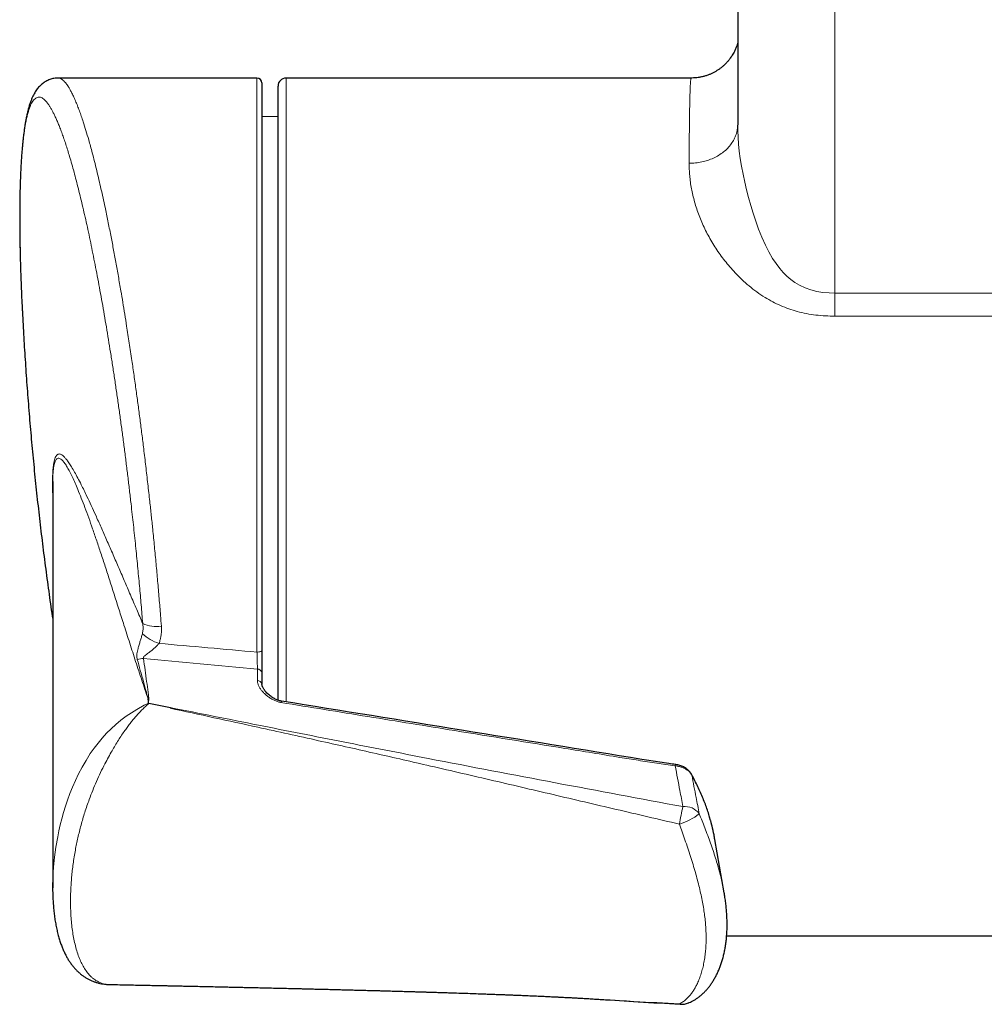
# Model space of a CAD drawing. Header units: millimetres. Extents: x 8 to 2230, y 12 to 2204.
# Tile 10 of 163: x 969 to 1028, y 562 to 623. Entities that reach past the tile are written whole.
import ezdxf

# ---------------------------------------------------------------- set-up
doc = ezdxf.new("R2010")
doc.units = ezdxf.units.MM

msp = doc.modelspace()

# ---------------------------------------------------------------- linework, layer by layer
at = {"color": 7, "linetype": 'Continuous', "lineweight": 30}
for p, q in [((983.245, 619.484), (970.957, 619.484)), ((1010.085, 619.484), (985.045, 619.484)), ((983.545, 619.184), (983.545, 584.113)), ((984.545, 581.035), (984.545, 618.984)), ((984.545, 617.089), (983.545, 617.098)), ((970.617, 594.335), (970.617, 569.448)), ((983.545, 582.746), (983.545, 582.039)), ((983.545, 582.039), (983.545, 582.05)), ((976.539, 580.862), (976.539, 581.007)), ((977.907, 580.56), (976.561, 580.839)), ((1011.357, 573.327), (1011.303, 573.534)), ((1012.121, 569.143), (1011.545, 572.434)), ((1012.274, 566.484), (1046.341, 566.484)), ((974.098, 563.475), (974.104, 563.475)), ((1004.492, 562.553), (1004.691, 562.541))]:
    msp.add_line(p, q, dxfattribs=at)
at = {"color": 252, "linetype": 'Continuous', "lineweight": 0}
for p, q in [((983.245, 584.011), (983.245, 619.484)), ((985.045, 619.484), (985.045, 580.932)), ((1018.957, 604.77), (1018.957, 606.193)), ((1018.957, 606.193), (1092.863, 606.193)), ((1092.887, 604.77), (1018.957, 604.77)), ((983.272, 582.25), (983.272, 582.958)), ((1011.358, 573.319), (1011.29, 573.584))]:
    msp.add_line(p, q, dxfattribs=at)
at = {"color": 252, "linetype": 'Continuous', "lineweight": 0, "flags": 128}
for points in [[(1012.957, 616.585), (1012.961, 616.23), (1012.979, 615.826), (1013.011, 615.406), (1013.058, 614.965), (1013.118, 614.511), (1013.195, 614.037), (1013.286, 613.547), (1013.392, 613.046), (1013.502, 612.577), (1013.625, 612.1), (1013.76, 611.618), (1013.908, 611.128), (1014.071, 610.637), (1014.25, 610.143), (1014.448, 609.648), (1014.669, 609.159), (1014.881, 608.743), (1015.116, 608.339), (1015.326, 608.022), (1015.556, 607.718), (1015.768, 607.475), (1015.992, 607.251), (1016.234, 607.044), (1016.498, 606.852), (1016.779, 606.684), (1017.126, 606.52), (1017.479, 606.394), (1017.843, 606.301), (1018.224, 606.237), (1018.609, 606.203), (1018.957, 606.193), (1018.957, 606.193), (1018.957, 606.193)], [(983.545, 584.113), (983.539, 584.093), (983.522, 584.074), (983.495, 584.056), (983.457, 584.041), (983.412, 584.028), (983.36, 584.019), (983.304, 584.013), (983.245, 584.011)], [(970.625, 569.768), (970.632, 570.134), (970.669, 570.728), (970.73, 571.336), (970.815, 571.963), (970.927, 572.603), (971.002, 572.97), (971.087, 573.342), (971.182, 573.718), (971.289, 574.099), (971.406, 574.483), (971.537, 574.872), (971.68, 575.264), (971.838, 575.659), (972.018, 576.071), (972.216, 576.487), (972.435, 576.903), (972.677, 577.323), (972.942, 577.737), (973.173, 578.067), (973.421, 578.389), (973.679, 578.697), (973.952, 578.995), (974.235, 579.278), (974.528, 579.545), (974.838, 579.802), (975.157, 580.043), (975.484, 580.267), (975.816, 580.474), (976.278, 580.73), (976.539, 580.862), (976.539, 580.862), (976.539, 580.862)], [(1010.107, 576.449), (1010.111, 576.441), (1010.12, 576.41)], [(1009.355, 562.276), (1009.377, 562.256), (1009.396, 562.25)]]:
    msp.add_lwpolyline(points, dxfattribs=at)
at = {"color": 7, "linetype": 'Continuous', "lineweight": 30}
for centre, radius, start, end in [((983.245, 619.184), 0.3, 360, 90), ((985.045, 618.984), 0.5, 90, 180), ((1009.468, 563.448), 1.2, 266.55568, 291.88246)]:
    msp.add_arc(centre, radius, start, end, dxfattribs=at)
at = {"color": 252, "linetype": 'Continuous', "lineweight": 0}
for centre, radius, start, end in [((977.008, 587.506), 1.915, 244.3874, 279.8032), ((977.989, 587.117), 2.688, 227.13083, 252.70444), ((976.243, 581.898), 1.712, 90.41469, 103.54302), ((983.291, 582.699), 0.259, 10.42114, 94.22584), ((983.289, 581.987), 0.263, 13.83287, 93.81163), ((1011.536, 576.683), 2.463, 170.91739, 172.94247), ((1025.566, 570.654), 16.44, 166.60668, 170.44102), ((1009.7, 573.378), 1.091, 36.4012, 96.63892), ((1008.38, 576.729), 3.485, 286.24515, 309.10864), ((1009.532, 563.294), 1.034, 260.11408, 291.72461)]:
    msp.add_arc(centre, radius, start, end, dxfattribs=at)
for centre, major_axis, ratio, start_param, end_param in [((1116.009, 592.984), (311.723, -18.806), 0.059895, 4.254464, 4.276046), ((1115.921, 592.28), (311.722, -19.521), 0.062137, 4.251619, 4.276728)]:
    msp.add_ellipse(centre, major_axis=major_axis, ratio=ratio, start_param=start_param, end_param=end_param, dxfattribs=at)
for points, knots in [([(1012.956, 616.62), (1012.956, 618.68), (1012.956, 622.801), (1012.956, 628.983), (1012.956, 633.104), (1012.956, 635.165)], [0, 0, 0, 0, 0.333333, 0.666662, 1, 1, 1, 1]), ([(970.958, 619.48), (970.977, 619.481), (971.026, 619.482), (971.107, 619.452), (971.202, 619.398), (971.313, 619.305), (971.44, 619.162), (971.568, 618.979), (971.68, 618.792), (971.784, 618.599), (971.898, 618.365), (972.024, 618.083), (972.147, 617.78), (972.267, 617.462), (972.384, 617.132), (972.519, 616.73), (972.672, 616.245), (972.822, 615.736), (972.951, 615.272), (973.07, 614.834), (973.198, 614.337), (973.337, 613.778), (973.472, 613.214), (973.602, 612.649), (973.728, 612.086), (973.87, 611.425), (974.03, 610.658), (974.2, 609.805), (974.364, 608.951), (974.521, 608.103), (974.677, 607.232), (974.82, 606.403), (974.952, 605.623), (975.07, 604.897), (975.204, 604.06), (975.351, 603.106), (975.504, 602.086), (975.645, 601.105), (975.774, 600.188), (975.897, 599.28), (976.015, 598.384), (976.13, 597.481), (976.25, 596.517), (976.373, 595.492), (976.498, 594.406), (976.611, 593.394), (976.711, 592.458), (976.808, 591.528), (976.907, 590.528), (977.009, 589.461), (977.106, 588.394), (977.198, 587.33), (977.274, 586.404), (977.317, 585.837), (977.334, 585.619)], [0, 0, 0, 0, 0.0108979, 0.0277362, 0.0445785, 0.0614167, 0.0851033, 0.1087898, 0.1237402, 0.1386907, 0.1575687, 0.1764525, 0.1953306, 0.2122542, 0.2291819, 0.2461055, 0.2699097, 0.2937139, 0.3086255, 0.3235371, 0.3423636, 0.3611957, 0.3800223, 0.3968964, 0.4137744, 0.4306485, 0.4543793, 0.4781102, 0.4994789, 0.520864, 0.542249, 0.5636176, 0.5803318, 0.5970499, 0.6137641, 0.637267, 0.6607699, 0.6807017, 0.7006335, 0.7193332, 0.738044, 0.7567547, 0.7754543, 0.7975842, 0.8197234, 0.8418532, 0.8593045, 0.8767557, 0.8985442, 0.9203417, 0.9421301, 0.9642008, 0.9862714, 1, 1, 1, 1]), ([(1009.956, 614.216), (1009.957, 614.432), (1009.959, 614.863), (1009.963, 615.465), (1009.967, 616.033), (1009.972, 616.562), (1009.978, 617.054), (1009.985, 617.504), (1009.993, 617.912), (1010.001, 618.265), (1010.009, 618.565), (1010.018, 618.817), (1010.028, 619.03), (1010.038, 619.192), (1010.048, 619.311), (1010.057, 619.395), (1010.067, 619.452), (1010.076, 619.481), (1010.082, 619.482), (1010.085, 619.483)], [0, 0, 0, 0, 0.064566, 0.129447, 0.19444, 0.260104, 0.325886, 0.39235, 0.458935, 0.525853, 0.5867, 0.647546, 0.708768, 0.769989, 0.819471, 0.868952, 0.918634, 0.968317, 1, 1, 1, 1]), ([(976.18, 585.779), (976.165, 585.97), (976.134, 586.353), (976.085, 586.931), (976.035, 587.512), (975.981, 588.106), (975.925, 588.711), (975.866, 589.327), (975.806, 589.946), (975.742, 590.577), (975.675, 591.217), (975.606, 591.869), (975.534, 592.521), (975.453, 593.24), (975.362, 594.025), (975.26, 594.876), (975.156, 595.726), (975.048, 596.573), (974.937, 597.415), (974.824, 598.253), (974.708, 599.086), (974.59, 599.913), (974.469, 600.732), (974.347, 601.542), (974.222, 602.342), (974.096, 603.132), (973.968, 603.911), (973.838, 604.678), (973.707, 605.432), (973.574, 606.172), (973.44, 606.898), (973.305, 607.609), (973.17, 608.303), (973.033, 608.979), (972.896, 609.638), (972.759, 610.277), (972.621, 610.898), (972.483, 611.498), (972.346, 612.077), (972.208, 612.634), (972.071, 613.169), (971.934, 613.682), (971.798, 614.17), (971.668, 614.616), (971.544, 615.021), (971.428, 615.385), (971.314, 615.726), (971.202, 616.044), (971.091, 616.343), (970.983, 616.616), (970.879, 616.864), (970.779, 617.088), (970.68, 617.295), (970.583, 617.48), (970.489, 617.646), (970.39, 617.805), (970.284, 617.952), (970.173, 618.083), (970.065, 618.184), (969.959, 618.256), (969.857, 618.298), (969.757, 618.311), (969.661, 618.294), (969.568, 618.247), (969.479, 618.17), (969.394, 618.064), (969.313, 617.929), (969.236, 617.766), (969.163, 617.575), (969.094, 617.355), (969.029, 617.107), (968.968, 616.831), (968.911, 616.527), (968.858, 616.194), (968.81, 615.834), (968.766, 615.45), (968.727, 615.043), (968.693, 614.613), (968.663, 614.158), (968.637, 613.679), (968.616, 613.176), (968.599, 612.649), (968.587, 612.1), (968.58, 611.527), (968.577, 610.933), (968.578, 610.321), (968.585, 609.693), (968.595, 609.056), (968.606, 608.618), (968.611, 608.402)], [0, 0, 0, 0, 0.008427, 0.016854, 0.0253, 0.033745, 0.042576, 0.051406, 0.060258, 0.06911, 0.078353, 0.087595, 0.096862, 0.106129, 0.118221, 0.130312, 0.142459, 0.154605, 0.166743, 0.178881, 0.191073, 0.203266, 0.215467, 0.227682, 0.239882, 0.252082, 0.264337, 0.276592, 0.288838, 0.301085, 0.313386, 0.325687, 0.337998, 0.350322, 0.362637, 0.374952, 0.387323, 0.399694, 0.412058, 0.424421, 0.43684, 0.44926, 0.46169, 0.474133, 0.48509, 0.496055, 0.506704, 0.517354, 0.528039, 0.538724, 0.548739, 0.558753, 0.568798, 0.578843, 0.58856, 0.598284, 0.610563, 0.622843, 0.635179, 0.647515, 0.659845, 0.672175, 0.684563, 0.696951, 0.709351, 0.721765, 0.733908, 0.74605, 0.758249, 0.770448, 0.78264, 0.794833, 0.807083, 0.819333, 0.831595, 0.843871, 0.855869, 0.867868, 0.879922, 0.891976, 0.904023, 0.91607, 0.928174, 0.940277, 0.952391, 0.96452, 0.976431, 0.988343, 1, 1, 1, 1]), ([(1009.956, 614.216), (1010.087, 614.22), (1010.349, 614.227), (1010.736, 614.291), (1011.109, 614.391), (1011.462, 614.531), (1011.79, 614.706), (1012.086, 614.914), (1012.345, 615.151), (1012.563, 615.413), (1012.738, 615.696), (1012.863, 615.995), (1012.942, 616.305), (1012.952, 616.515), (1012.956, 616.62)], [0, 0, 0, 0, 0.083333, 0.166667, 0.25, 0.333333, 0.416667, 0.5, 0.583333, 0.666667, 0.75, 0.833333, 0.916667, 1, 1, 1, 1]), ([(1018.957, 604.77), (1018.764, 604.773), (1018.374, 604.779), (1017.791, 604.832), (1017.209, 604.923), (1016.65, 605.054), (1016.114, 605.222), (1015.607, 605.422), (1015.116, 605.657), (1014.624, 605.937), (1014.137, 606.262), (1013.658, 606.633), (1013.208, 607.032), (1012.81, 607.431), (1012.462, 607.819), (1012.156, 608.193), (1011.871, 608.575), (1011.604, 608.966), (1011.357, 609.363), (1011.129, 609.766), (1010.922, 610.171), (1010.735, 610.578), (1010.567, 610.991), (1010.418, 611.408), (1010.289, 611.827), (1010.182, 612.241), (1010.096, 612.651), (1010.031, 613.055), (1009.986, 613.452), (1009.96, 613.84), (1009.957, 614.091), (1009.956, 614.216)], [0, 0, 0, 0, 0.033965, 0.068361, 0.102751, 0.137648, 0.169811, 0.202386, 0.234963, 0.267949, 0.305227, 0.34274, 0.380894, 0.419232, 0.451101, 0.482971, 0.515265, 0.547559, 0.58045, 0.613341, 0.646629, 0.679917, 0.713625, 0.748809, 0.783994, 0.819542, 0.855091, 0.891123, 0.927155, 0.963551, 1, 1, 1, 1]), ([(970.617, 593.796), (970.614, 593.867), (970.609, 594.03), (970.604, 594.307), (970.603, 594.622), (970.611, 594.941), (970.627, 595.226), (970.648, 595.452), (970.673, 595.629), (970.697, 595.759), (970.722, 595.866), (970.757, 595.984), (970.797, 596.08), (970.844, 596.155), (970.884, 596.2), (970.926, 596.232), (970.983, 596.255), (971.055, 596.258), (971.145, 596.225), (971.242, 596.16), (971.348, 596.061), (971.475, 595.913), (971.618, 595.717), (971.786, 595.456), (971.969, 595.141), (972.17, 594.77), (972.366, 594.388), (972.556, 594.004), (972.761, 593.577), (972.999, 593.067), (973.288, 592.434), (973.604, 591.731), (973.947, 590.953), (974.302, 590.141), (974.667, 589.3), (975.04, 588.435), (975.42, 587.553), (975.799, 586.669), (976.056, 586.07), (976.18, 585.779)], [0, 0, 0, 0, 0.0085042, 0.0195354, 0.0354862, 0.0515801, 0.0678332, 0.0842216, 0.0961181, 0.1080568, 0.1180987, 0.1281409, 0.1483695, 0.1601802, 0.1719913, 0.1838755, 0.19576, 0.217399, 0.2391053, 0.2594686, 0.2835891, 0.3077571, 0.3381154, 0.3685336, 0.4035311, 0.4385854, 0.4745834, 0.5033949, 0.5322241, 0.5736383, 0.61509, 0.6637388, 0.7124321, 0.7615277, 0.8106584, 0.8589701, 0.90731, 0.9550706, 1, 1, 1, 1]), ([(976.519, 581.1), (976.387, 581.494), (976.121, 582.281), (975.743, 583.434), (975.377, 584.566), (975.038, 585.628), (974.722, 586.619), (974.428, 587.542), (974.143, 588.435), (973.865, 589.298), (973.597, 590.117), (973.335, 590.898), (973.086, 591.627), (972.843, 592.312), (972.611, 592.943), (972.386, 593.532), (972.183, 594.035), (971.999, 594.465), (971.834, 594.828), (971.672, 595.155), (971.542, 595.393), (971.44, 595.56), (971.365, 595.672), (971.292, 595.77), (971.212, 595.862), (971.128, 595.939), (971.04, 595.989), (970.958, 596.001), (970.893, 595.974), (970.846, 595.928), (970.807, 595.873), (970.766, 595.79), (970.726, 595.666), (970.691, 595.507), (970.665, 595.333), (970.647, 595.158), (970.634, 594.993), (970.625, 594.808), (970.62, 594.664), (970.619, 594.577), (970.619, 594.563)], [0, 0, 0, 0, 0.04922, 0.098465, 0.147733, 0.197023, 0.239982, 0.282622, 0.325277, 0.366867, 0.408476, 0.448265, 0.488079, 0.525798, 0.563548, 0.599872, 0.636242, 0.66488, 0.693557, 0.722278, 0.751063, 0.765493, 0.779922, 0.794396, 0.808883, 0.828189, 0.847544, 0.866863, 0.886262, 0.895977, 0.905708, 0.91942, 0.933193, 0.947182, 0.961262, 0.970399, 0.979568, 0.988861, 0.998155, 1, 1, 1, 1]), ([(976.16, 585.148), (976.17, 585.193), (976.199, 585.317), (976.21, 585.531), (976.19, 585.696), (976.18, 585.779)], [0, 0, 0, 0, 0.218995, 0.604223, 1, 1, 1, 1]), ([(977.334, 585.619), (977.338, 585.55), (977.346, 585.412), (977.337, 585.204), (977.311, 584.995), (977.267, 584.775), (977.217, 584.63), (977.19, 584.551)], [0, 0, 0, 0, 0.1896166, 0.3802856, 0.5744782, 0.7699964, 1, 1, 1, 1]), ([(975.842, 583.562), (975.833, 583.601), (975.817, 583.674), (975.814, 583.787), (975.823, 583.914), (975.85, 584.062), (975.896, 584.248), (975.958, 584.46), (976.028, 584.689), (976.086, 584.883), (976.129, 585.033), (976.15, 585.109), (976.16, 585.148)], [0, 0, 0, 0, 0.088883, 0.1665093, 0.2448147, 0.3561036, 0.4684331, 0.6094064, 0.7526313, 0.8741551, 0.9366965, 1, 1, 1, 1]), ([(977.19, 584.551), (977.145, 584.498), (977.055, 584.39), (976.891, 584.24), (976.715, 584.097), (976.552, 583.976), (976.414, 583.871), (976.318, 583.793), (976.255, 583.725), (976.227, 583.672), (976.224, 583.634), (976.229, 583.615), (976.231, 583.61)], [0, 0, 0, 0, 0.146289, 0.297669, 0.457208, 0.618996, 0.725526, 0.833266, 0.894046, 0.945844, 0.985479, 1, 1, 1, 1]), ([(976.519, 581.1), (976.517, 581.111), (976.505, 581.166), (976.468, 581.312), (976.372, 581.662), (976.156, 582.433), (975.97, 583.103), (975.842, 583.562)], [0, 0, 0, 0, 0.012597, 0.065557, 0.175568, 0.43477, 1, 1, 1, 1]), ([(976.231, 583.61), (976.296, 583.138), (976.39, 582.448), (976.498, 581.666), (976.542, 581.312), (976.555, 581.153), (976.556, 581.075), (976.552, 581.037), (976.547, 581.018), (976.541, 581.011), (976.539, 581.007)], [0, 0, 0, 0, 0.544023, 0.793761, 0.90004, 0.951498, 0.977185, 0.990272, 0.995229, 1, 1, 1, 1]), ([(983.272, 582.958), (983.271, 582.986), (983.27, 583.055), (983.267, 583.184), (983.264, 583.339), (983.259, 583.506), (983.255, 583.675), (983.25, 583.847), (983.247, 583.956), (983.245, 584.011)], [0, 0, 0, 0, 0.102362, 0.249465, 0.400883, 0.548475, 0.700357, 0.848052, 1, 1, 1, 1]), ([(984.738, 580.896), (984.707, 580.902), (984.608, 580.92), (984.446, 580.971), (984.25, 581.057), (984.058, 581.168), (983.874, 581.3), (983.712, 581.442), (983.571, 581.591), (983.452, 581.745), (983.357, 581.907), (983.287, 582.077), (983.277, 582.192), (983.272, 582.25)], [0, 0, 0, 0, 0.038266, 0.122913, 0.207723, 0.308985, 0.410715, 0.512201, 0.60897, 0.705951, 0.80258, 0.901412, 1, 1, 1, 1]), ([(976.561, 580.839), (976.561, 580.839), (976.498, 580.783), (976.37, 580.671), (976.181, 580.49), (975.993, 580.299), (975.807, 580.096), (975.623, 579.882), (975.441, 579.657), (975.262, 579.422), (975.073, 579.163), (974.877, 578.878), (974.675, 578.567), (974.477, 578.246), (974.273, 577.897), (974.061, 577.521), (973.822, 577.071), (973.572, 576.569), (973.318, 576.017), (973.086, 575.462), (972.893, 574.958), (972.732, 574.507), (972.6, 574.107), (972.478, 573.71), (972.367, 573.317), (972.265, 572.926), (972.174, 572.54), (972.091, 572.158), (972.014, 571.762), (971.943, 571.352), (971.881, 570.929), (971.829, 570.513), (971.787, 570.102), (971.755, 569.698), (971.733, 569.299), (971.72, 568.907), (971.717, 568.489), (971.727, 568.046), (971.752, 567.582), (971.793, 567.13), (971.851, 566.69), (971.926, 566.263), (972.02, 565.851), (972.133, 565.456), (972.265, 565.091), (972.415, 564.757), (972.582, 564.457), (972.772, 564.185), (972.951, 563.985), (973.11, 563.845), (973.239, 563.748), (973.376, 563.665), (973.52, 563.595), (973.673, 563.539), (973.832, 563.499), (973.974, 563.477), (974.065, 563.476), (974.098, 563.475)], [0, 0, 0, 0, 0.0000023, 0.0117568, 0.0235501, 0.0353683, 0.0472558, 0.0591722, 0.0711622, 0.0831849, 0.0952595, 0.1095899, 0.1239812, 0.138435, 0.152951, 0.1702536, 0.1876436, 0.2110538, 0.2346279, 0.2583465, 0.2821897, 0.2997316, 0.3173237, 0.3349464, 0.3526353, 0.3703477, 0.3881206, 0.4059118, 0.4237356, 0.444175, 0.4646443, 0.4851314, 0.5056606, 0.5262055, 0.5467906, 0.5673899, 0.588013, 0.6139338, 0.6398816, 0.6658584, 0.6920808, 0.7183387, 0.7448116, 0.7714209, 0.7980856, 0.8230001, 0.8479815, 0.8730454, 0.898209, 0.911513, 0.9248563, 0.938223, 0.9516583, 0.9651218, 0.9786592, 0.992231, 1, 1, 1, 1]), ([(1009.355, 573.384), (1008.052, 573.686), (1005.445, 574.29), (1001.541, 575.208), (997.638, 576.124), (993.923, 576.986), (990.394, 577.79), (986.916, 578.571), (982.744, 579.492), (979.683, 580.154), (977.875, 580.544)], [0, 0, 0, 0, 0.1241014, 0.2482129, 0.3723488, 0.4964916, 0.6026321, 0.7087746, 0.8279774, 1, 1, 1, 1]), ([(977.888, 580.583), (979.703, 580.221), (983.265, 579.509), (988.58, 578.46), (994.701, 577.266), (1001.697, 575.926), (1006.948, 574.95), (1009.574, 574.462)], [0, 0, 0, 0, 0.172091, 0.337898, 0.503708, 0.751849, 1, 1, 1, 1]), ([(984.76, 580.979), (984.76, 580.98), (984.759, 580.982), (984.755, 580.97), (984.748, 580.942), (984.742, 580.912), (984.738, 580.896)], [0, 0, 0, 0, 0.081688, 0.387792, 0.693896, 1, 1, 1, 1]), ([(1009.091, 576.985), (1008.711, 577.037), (1007.951, 577.141), (1006.815, 577.323), (1004.924, 577.631), (1001.141, 578.242), (995.949, 579.083), (990.997, 579.884), (987.421, 580.462), (985.633, 580.752), (984.738, 580.896)], [0, 0, 0, 0, 0.046625, 0.0932601, 0.1398962, 0.2797067, 0.5593276, 0.7796638, 0.8898319, 1, 1, 1, 1]), ([(1009.574, 574.462), (1009.511, 574.792), (1009.35, 575.633), (1009.189, 576.474), (1009.091, 576.985)], [0, 0, 0, 0, 0.392821, 1, 1, 1, 1]), ([(1010.12, 576.41), (1010.092, 576.455), (1010.034, 576.545), (1009.911, 576.667), (1009.765, 576.773), (1009.596, 576.861), (1009.409, 576.929), (1009.237, 576.969), (1009.13, 576.981), (1009.091, 576.985)], [0, 0, 0, 0, 0.151592, 0.303198, 0.453949, 0.604711, 0.75877, 0.912831, 1, 1, 1, 1]), ([(1010.12, 576.41), (1010.209, 575.947), (1010.362, 575.152), (1010.515, 574.357), (1010.578, 574.025)], [0, 0, 0, 0, 0.583182, 1, 1, 1, 1]), ([(1011.29, 573.584), (1011.22, 573.821), (1011.078, 574.295), (1010.804, 575.004), (1010.489, 575.71), (1010.243, 576.177), (1010.12, 576.41)], [0, 0, 0, 0, 0.248542, 0.4977, 0.748592, 1, 1, 1, 1]), ([(1010.578, 574.025), (1010.637, 573.88), (1010.754, 573.587), (1010.929, 573.139), (1011.104, 572.68), (1011.275, 572.212), (1011.437, 571.747), (1011.587, 571.286), (1011.726, 570.829), (1011.851, 570.378), (1011.962, 569.931), (1012.053, 569.519), (1012.099, 569.26), (1012.12, 569.144)], [0, 0, 0, 0, 0.083927, 0.168094, 0.260708, 0.353862, 0.447262, 0.541538, 0.636024, 0.731359, 0.826882, 0.922858, 1, 1, 1, 1]), ([(1009.355, 562.276), (1009.424, 562.311), (1009.562, 562.383), (1009.75, 562.53), (1009.919, 562.697), (1010.065, 562.871), (1010.198, 563.058), (1010.32, 563.256), (1010.442, 563.487), (1010.562, 563.756), (1010.676, 564.063), (1010.774, 564.392), (1010.856, 564.74), (1010.921, 565.107), (1010.966, 565.472), (1010.994, 565.834), (1011.006, 566.19), (1011.004, 566.557), (1010.989, 566.935), (1010.959, 567.325), (1010.914, 567.725), (1010.856, 568.136), (1010.782, 568.561), (1010.694, 569.001), (1010.59, 569.457), (1010.472, 569.923), (1010.341, 570.4), (1010.197, 570.888), (1010.04, 571.388), (1009.874, 571.897), (1009.702, 572.402), (1009.529, 572.897), (1009.413, 573.221), (1009.355, 573.384)], [0, 0, 0, 0, 0.036989, 0.073979, 0.104694, 0.135411, 0.163102, 0.190793, 0.218642, 0.253237, 0.287852, 0.322448, 0.357451, 0.392472, 0.427475, 0.457776, 0.488223, 0.518671, 0.549431, 0.58019, 0.611269, 0.642348, 0.673584, 0.706044, 0.738505, 0.771315, 0.804125, 0.83742, 0.870715, 0.904428, 0.93814, 0.969026, 1, 1, 1, 1]), ([(1004.691, 562.541), (1005.309, 562.502), (1006.863, 562.406), (1008.419, 562.325), (1009.355, 562.276)], [0, 0, 0, 0, 0.398239, 1, 1, 1, 1])]:
    msp.add_open_spline(points, degree=3, knots=knots, dxfattribs=at)
at = {"color": 7, "linetype": 'Continuous', "lineweight": 30}
for points, knots in [([(1012.956, 635.164), (1012.956, 632.791), (1012.956, 627.988), (1012.956, 621.795), (1012.956, 617.976), (1012.956, 616.585)], [0, 0, 0, 0, 0.383163, 0.775447, 1, 1, 1, 1]), ([(1012.956, 621.638), (1012.955, 621.633), (1012.948, 621.607), (1012.93, 621.551), (1012.903, 621.47), (1012.87, 621.382), (1012.831, 621.286), (1012.785, 621.183), (1012.729, 621.072), (1012.663, 620.954), (1012.586, 620.83), (1012.498, 620.703), (1012.398, 620.574), (1012.287, 620.447), (1012.166, 620.323), (1012.036, 620.205), (1011.897, 620.092), (1011.751, 619.988), (1011.597, 619.892), (1011.438, 619.805), (1011.273, 619.728), (1011.097, 619.658), (1010.911, 619.598), (1010.716, 619.549), (1010.521, 619.514), (1010.325, 619.492), (1010.179, 619.483), (1010.099, 619.485), (1010.085, 619.485)], [0, 0, 0, 0, 0.006214, 0.036622, 0.066872, 0.097338, 0.128579, 0.161086, 0.195253, 0.231323, 0.269339, 0.309134, 0.350392, 0.392755, 0.435902, 0.479586, 0.523634, 0.567926, 0.612386, 0.65696, 0.701615, 0.746327, 0.795727, 0.844782, 0.893379, 0.941538, 0.989278, 1, 1, 1, 1]), ([(970.958, 619.483), (970.938, 619.483), (970.873, 619.484), (970.761, 619.473), (970.625, 619.45), (970.494, 619.414), (970.367, 619.367), (970.248, 619.311), (970.134, 619.246), (970.028, 619.173), (969.928, 619.092), (969.834, 619.004), (969.746, 618.909), (969.661, 618.806), (969.58, 618.692), (969.502, 618.567), (969.426, 618.429), (969.351, 618.272), (969.277, 618.093), (969.206, 617.893), (969.139, 617.676), (969.078, 617.448), (969.023, 617.214), (968.974, 616.981), (968.931, 616.745), (968.891, 616.502), (968.853, 616.243), (968.817, 615.974), (968.785, 615.696), (968.755, 615.411), (968.728, 615.117), (968.704, 614.816), (968.682, 614.506), (968.662, 614.188), (968.644, 613.86), (968.628, 613.521), (968.614, 613.174), (968.603, 612.818), (968.594, 612.453), (968.586, 612.078), (968.581, 611.694), (968.578, 611.302), (968.577, 610.902), (968.578, 610.494), (968.581, 610.077), (968.585, 609.651), (968.592, 609.217), (968.601, 608.804), (968.608, 608.532), (968.611, 608.41)], [0, 0, 0, 0, 0.0052021, 0.0175149, 0.0297527, 0.0419688, 0.0542272, 0.0666059, 0.0791953, 0.0921022, 0.1054543, 0.1194045, 0.1341369, 0.1498754, 0.1668945, 0.1855308, 0.2061444, 0.2286732, 0.2544498, 0.2823478, 0.3113217, 0.3399885, 0.3679521, 0.3952549, 0.4193532, 0.4448044, 0.4707384, 0.4963426, 0.5216588, 0.5467096, 0.5715025, 0.5960344, 0.6202946, 0.6444783, 0.6687657, 0.6929527, 0.717064, 0.7411237, 0.7651548, 0.7891794, 0.813216, 0.8372831, 0.8610596, 0.884917, 0.9088312, 0.9327741, 0.9567135, 0.9806109, 1, 1, 1, 1]), ([(968.611, 608.402), (968.611, 608.396), (968.616, 608.169), (968.63, 607.706), (968.654, 607.011), (968.683, 606.297), (968.712, 605.632), (968.734, 605.199), (968.744, 605.015)], [0, 0, 0, 0, 0.005399, 0.214927, 0.424331, 0.633735, 0.844095, 1, 1, 1, 1]), ([(968.716, 605.593), (968.728, 605.341), (968.764, 604.564), (968.838, 603.263), (968.937, 601.69), (969.049, 600.118), (969.173, 598.547), (969.31, 596.977), (969.46, 595.408), (969.621, 593.839), (969.796, 592.273), (969.983, 590.707), (970.182, 589.143), (970.392, 587.588), (970.542, 586.555), (970.617, 586.043)], [0, 0, 0, 0, 0.038522, 0.118717, 0.198917, 0.279121, 0.35933, 0.439543, 0.51976, 0.599982, 0.680207, 0.760436, 0.840669, 0.920906, 1, 1, 1, 1]), ([(970.619, 594.563), (970.618, 594.505), (970.616, 594.433), (970.617, 594.352), (970.617, 594.335)], [0, 0, 0, 0, 0.79062, 1, 1, 1, 1]), ([(983.545, 584.113), (983.545, 584.043), (983.545, 583.902), (983.545, 583.681), (983.545, 583.459), (983.545, 583.245), (983.545, 583.041), (983.545, 582.875), (983.545, 582.783), (983.545, 582.746)], [0, 0, 0, 0, 0.147544, 0.299359, 0.446905, 0.598746, 0.745965, 0.89749, 1, 1, 1, 1]), ([(984.76, 580.983), (984.753, 580.984), (984.712, 580.991), (984.643, 581.008), (984.552, 581.033), (984.466, 581.067), (984.371, 581.11), (984.27, 581.164), (984.166, 581.229), (984.063, 581.303), (983.96, 581.389), (983.861, 581.481), (983.773, 581.576), (983.7, 581.669), (983.641, 581.757), (983.601, 581.834), (983.576, 581.892), (983.56, 581.946), (983.55, 581.999), (983.548, 582.04), (983.547, 582.051)], [0, 0, 0, 0, 0.010303, 0.059475, 0.100504, 0.144882, 0.196252, 0.256121, 0.319787, 0.388184, 0.461947, 0.541153, 0.618144, 0.690784, 0.759943, 0.826537, 0.867522, 0.907308, 0.974441, 1, 1, 1, 1]), ([(976.539, 581.007), (976.538, 581.013), (976.536, 581.034), (976.528, 581.065), (976.522, 581.091), (976.519, 581.1)], [0, 0, 0, 0, 0.185058, 0.68031, 1, 1, 1, 1]), ([(976.539, 580.862), (976.539, 580.859), (976.54, 580.854), (976.544, 580.847), (976.55, 580.842), (976.556, 580.84), (976.56, 580.839), (976.561, 580.839)], [0, 0, 0, 0, 0.297265, 0.515586, 0.735337, 0.929538, 1, 1, 1, 1]), ([(1009.104, 577.071), (1008.971, 577.088), (1008.649, 577.129), (1008.147, 577.199), (1007.588, 577.286), (999.797, 578.558), (992.184, 579.785), (984.76, 580.981)], [0, 0, 0, 0, 0.0162473, 0.0395001, 0.061666, 0.0850538, 1, 1, 1, 1]), ([(1010.107, 576.449), (1010.105, 576.452), (1010.089, 576.486), (1010.047, 576.548), (1009.981, 576.632), (1009.903, 576.712), (1009.816, 576.786), (1009.72, 576.853), (1009.616, 576.913), (1009.504, 576.965), (1009.388, 577.009), (1009.267, 577.043), (1009.171, 577.063), (1009.116, 577.069), (1009.103, 577.07)], [0, 0, 0, 0, 0.009929, 0.100112, 0.19277, 0.287656, 0.382783, 0.478768, 0.576679, 0.674275, 0.77184, 0.870829, 0.970061, 1, 1, 1, 1]), ([(1011.286, 573.597), (1011.259, 573.695), (1011.197, 573.913), (1011.087, 574.249), (1010.959, 574.608), (1010.817, 574.968), (1010.663, 575.33), (1010.495, 575.694), (1010.312, 576.063), (1010.181, 576.314), (1010.11, 576.445), (1010.107, 576.449)], [0, 0, 0, 0, 0.102043, 0.225543, 0.350033, 0.475653, 0.602543, 0.730859, 0.861016, 0.995254, 1, 1, 1, 1]), ([(1011.286, 573.597), (1011.287, 573.594), (1011.289, 573.591), (1011.29, 573.586), (1011.29, 573.584)], [0, 0, 0, 0, 0.561951, 1, 1, 1, 1]), ([(1011.542, 572.433), (1011.527, 572.526), (1011.48, 572.799), (1011.415, 573.096), (1011.362, 573.301), (1011.358, 573.319)], [0, 0, 0, 0, 0.318805, 0.942876, 1, 1, 1, 1]), ([(970.62, 569.218), (970.619, 569.268), (970.614, 569.447), (970.62, 569.634), (970.625, 569.768)], [0, 0, 0, 0, 0.27907, 1, 1, 1, 1]), ([(970.619, 569.208), (970.619, 569.179), (970.62, 569.017), (970.632, 568.731), (970.655, 568.355), (970.688, 567.991), (970.731, 567.641), (970.784, 567.302), (970.847, 566.976), (970.919, 566.661), (970.998, 566.367), (971.083, 566.095), (971.171, 565.847), (971.265, 565.614), (971.365, 565.397), (971.47, 565.195), (971.58, 565.005), (971.699, 564.822), (971.828, 564.646), (971.968, 564.478), (972.114, 564.324), (972.265, 564.183), (972.421, 564.056), (972.582, 563.941), (972.747, 563.84), (972.915, 563.751), (973.087, 563.675), (973.263, 563.611), (973.443, 563.559), (973.627, 563.519), (973.795, 563.494), (973.942, 563.48), (974.04, 563.473), (974.091, 563.474), (974.098, 563.474)], [0, 0, 0, 0, 0.011279, 0.061025, 0.109776, 0.157589, 0.204519, 0.250614, 0.295916, 0.34046, 0.384372, 0.423268, 0.460242, 0.495441, 0.529, 0.561057, 0.591748, 0.621213, 0.652724, 0.682995, 0.712139, 0.740328, 0.767723, 0.794194, 0.819683, 0.84454, 0.868934, 0.893017, 0.916924, 0.94078, 0.964677, 0.981156, 0.997432, 1, 1, 1, 1]), ([(1009.914, 562.335), (1009.932, 562.342), (1010, 562.368), (1010.118, 562.424), (1010.27, 562.506), (1010.423, 562.603), (1010.574, 562.712), (1010.721, 562.833), (1010.865, 562.966), (1011.004, 563.111), (1011.14, 563.269), (1011.271, 563.44), (1011.396, 563.623), (1011.515, 563.818), (1011.628, 564.025), (1011.734, 564.243), (1011.831, 564.471), (1011.92, 564.709), (1012.001, 564.957), (1012.072, 565.215), (1012.134, 565.481), (1012.187, 565.756), (1012.231, 566.039), (1012.264, 566.329), (1012.287, 566.626), (1012.301, 566.928), (1012.304, 567.236), (1012.297, 567.549), (1012.28, 567.868), (1012.253, 568.193), (1012.216, 568.522), (1012.173, 568.839), (1012.137, 569.048), (1012.12, 569.144)], [0, 0, 0, 0, 0.008078, 0.030823, 0.056486, 0.082692, 0.109569, 0.137187, 0.1656, 0.194843, 0.224927, 0.25584, 0.287545, 0.319986, 0.353095, 0.386795, 0.420994, 0.455487, 0.490604, 0.526152, 0.562066, 0.598281, 0.63473, 0.671353, 0.708093, 0.744897, 0.781687, 0.818744, 0.856015, 0.893309, 0.930643, 0.968066, 1, 1, 1, 1]), ([(974.104, 563.473), (974.229, 563.471), (974.551, 563.464), (975.054, 563.454), (975.596, 563.443), (976.087, 563.433), (976.528, 563.424), (976.918, 563.416), (977.257, 563.409), (977.546, 563.403), (977.775, 563.398), (977.95, 563.394), (978.075, 563.391), (978.166, 563.39), (978.23, 563.388), (978.289, 563.387), (978.366, 563.385), (978.478, 563.383), (978.624, 563.38), (978.798, 563.376), (978.989, 563.372), (979.186, 563.368), (979.383, 563.364), (979.877, 563.353), (980.435, 563.341), (981.055, 563.327), (981.438, 563.319), (981.816, 563.311), (982.185, 563.302), (982.504, 563.295), (982.764, 563.289), (982.963, 563.285), (983.144, 563.281), (983.326, 563.276), (983.527, 563.272), (983.757, 563.267), (984.094, 563.259), (984.532, 563.249), (985.064, 563.236), (985.521, 563.225), (985.893, 563.216), (986.167, 563.21), (986.414, 563.204), (986.631, 563.198), (986.834, 563.193), (987.049, 563.188), (987.322, 563.181), (987.649, 563.173), (988.023, 563.164), (988.4, 563.154), (988.766, 563.145), (989.107, 563.136), (989.417, 563.128), (989.702, 563.121), (989.951, 563.114), (990.181, 563.108), (990.41, 563.102), (990.67, 563.095), (990.998, 563.086), (991.381, 563.075), (991.807, 563.063), (992.231, 563.051), (992.598, 563.041), (992.91, 563.032), (993.167, 563.024), (993.422, 563.016), (993.665, 563.009), (993.905, 563.002), (994.128, 562.995), (994.326, 562.989), (994.48, 562.984), (994.592, 562.981), (994.688, 562.978), (994.794, 562.974), (994.932, 562.97), (995.102, 562.964), (995.42, 562.954), (995.86, 562.94), (996.399, 562.922), (996.901, 562.904), (997.291, 562.89), (997.58, 562.88), (997.769, 562.873), (997.938, 562.867), (998.085, 562.861), (998.225, 562.856), (998.374, 562.85), (998.558, 562.843), (998.78, 562.835), (999.043, 562.824), (999.341, 562.812), (999.667, 562.799), (1000.036, 562.784), (1000.421, 562.767), (1000.804, 562.75), (1001.114, 562.735), (1001.358, 562.724), (1001.543, 562.715), (1001.7, 562.707), (1001.825, 562.701), (1001.934, 562.696), (1002.049, 562.69), (1002.197, 562.682), (1002.383, 562.673), (1002.608, 562.661), (1002.872, 562.647), (1003.162, 562.631), (1003.46, 562.614), (1003.777, 562.596), (1004.105, 562.576), (1004.417, 562.557), (1004.61, 562.544), (1004.691, 562.538)], [0, 0, 0, 0, 0.012236, 0.031668, 0.049432, 0.065529, 0.079965, 0.092742, 0.103863, 0.11333, 0.121145, 0.126397, 0.130504, 0.133467, 0.135286, 0.136806, 0.13923, 0.142935, 0.147736, 0.153632, 0.160059, 0.166497, 0.172943, 0.1794, 0.215068, 0.227731, 0.240255, 0.252642, 0.264893, 0.2766, 0.283975, 0.290495, 0.29616, 0.301778, 0.308356, 0.315894, 0.324391, 0.341491, 0.358921, 0.376626, 0.386375, 0.395457, 0.403534, 0.410608, 0.416742, 0.423541, 0.431609, 0.443366, 0.455602, 0.468307, 0.48051, 0.491677, 0.501808, 0.510972, 0.519663, 0.526253, 0.533566, 0.542079, 0.551787, 0.565652, 0.579704, 0.59356, 0.60722, 0.615705, 0.624113, 0.632443, 0.640623, 0.648016, 0.655944, 0.662418, 0.667442, 0.67102, 0.673409, 0.67686, 0.681371, 0.68694, 0.693542, 0.712493, 0.730041, 0.746267, 0.761619, 0.768254, 0.774548, 0.780068, 0.784797, 0.788933, 0.793728, 0.799401, 0.806892, 0.815506, 0.825235, 0.836074, 0.847507, 0.861348, 0.873807, 0.884896, 0.891564, 0.897634, 0.902918, 0.90697, 0.909912, 0.91349, 0.918297, 0.924327, 0.931716, 0.940356, 0.950189, 0.960069, 0.969505, 0.98119, 0.992118, 1, 1, 1, 1]), ([(1004.495, 562.552), (1005.264, 562.503), (1006.897, 562.401), (1008.531, 562.303), (1009.396, 562.251)], [0, 0, 0, 0, 0.470643, 1, 1, 1, 1])]:
    msp.add_open_spline(points, degree=3, knots=knots, dxfattribs=at)
at = {"color": 252, "linetype": 'Continuous', "lineweight": 0}
msp.add_open_spline([(1018.956, 634.937), (1018.956, 632.541), (1018.956, 627.75), (1018.956, 620.563), (1018.957, 613.378), (1018.957, 608.588), (1018.957, 606.193)], degree=3, dxfattribs=at)

doc.saveas('drawing.dxf')
